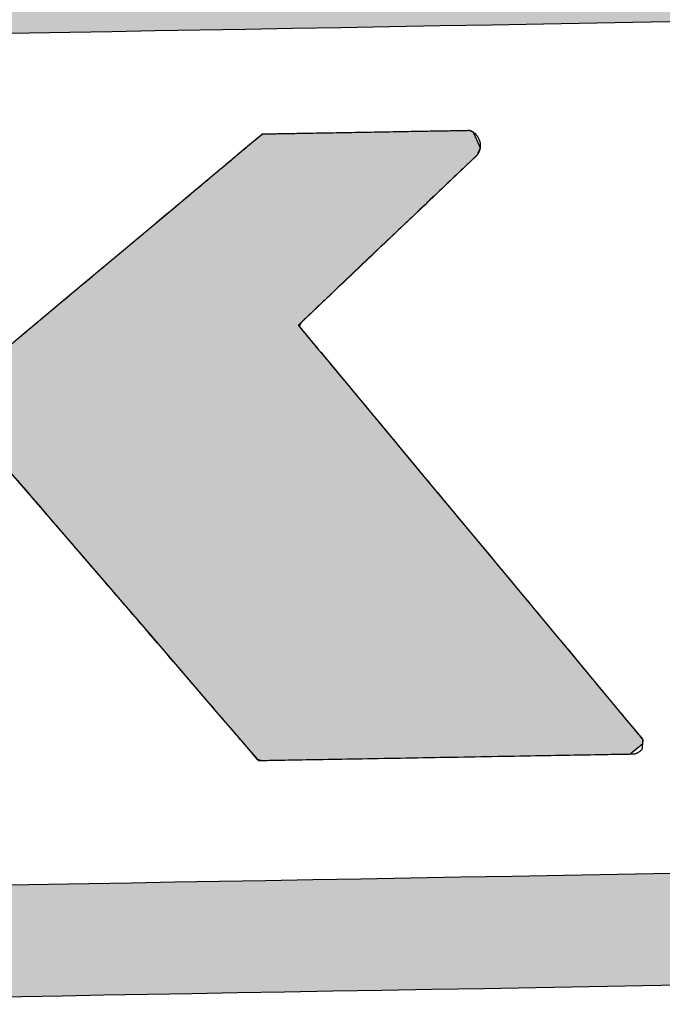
# Model space of a CAD drawing. Extents: x 562 to 7231, y 5817 to 12126.
# Tile 18 of 58: x 3209 to 3284, y 8149 to 8263. Entities that reach past the tile are written whole.
import ezdxf

# ---------------------------------------------------------------- set-up
doc = ezdxf.new("R2010")
doc.units = 0
doc.layers.get('0').update_dxf_attribs({"linetype": 'CONTINUOUS'})
doc.layers.add('LOGO', color=7, linetype='CONTINUOUS')

# ---------------------------------------------------------------- blocks, each defined once
blk = doc.blocks.new('*U28')
at = {"layer": 'LOGO', "color": 8, "linetype": 'CONTINUOUS', "extrusion": (0, 0, -1)}
for points in [[(-0.502, 29.53), (-74.438, 29.093), (-0.38, 29.093)], [(-0.488, 14.811), (-74.153, 14.36), (-0.664, 14.36)], [(-0.488, 14.811), (-74.329, 14.811), (-74.153, 14.36)], [(-0.664, 14.36), (-73.146, 13.4), (-1.671, 13.4)], [(-0.664, 14.36), (-74.153, 14.36), (-73.146, 13.4)], [(-1.671, 13.4), (-71.797, 12.948), (-3.02, 12.948)], [(-1.671, 13.4), (-73.146, 13.4), (-71.797, 12.948)], [(-3.02, 12.948), (-71.454, 12.931), (-3.364, 12.931)], [(-3.02, 12.948), (-71.797, 12.948), (-71.454, 12.931)]]:
    blk.add_solid(points, dxfattribs=at)
blk = doc.blocks.new('*U29')
at = {"layer": 'LOGO', "color": 8, "linetype": 'CONTINUOUS'}
for p, q in [((4.305, 27.24), (4.484, 27.325)), ((4.484, 27.325), (4.505, 27.335)), ((9.691, 27.335), (9.771, 27.325)), ((9.771, 27.325), (9.9, 27.24)), ((14.623, 27.076), (14.886, 27.289)), ((14.886, 27.289), (14.912, 27.307)), ((14.912, 27.307), (14.95, 27.333)), ((14.95, 27.333), (14.952, 27.334)), ((18.406, 27.334), (18.416, 27.333)), ((18.416, 27.333), (18.473, 27.307)), ((18.473, 27.307), (18.481, 27.289)), ((18.481, 27.289), (18.572, 27.076)), ((4.246, 27.001), (4.247, 27.095)), ((4.247, 27.095), (4.305, 27.24)), ((9.9, 27.24), (9.958, 27.095)), ((9.958, 27.095), (9.958, 27.001)), ((4.246, 26.874), (4.246, 27.001)), ((9.958, 27.001), (9.959, 26.874)), ((14.416, 26.909), (14.441, 26.929)), ((14.441, 26.929), (14.575, 27.038)), ((14.575, 27.038), (14.623, 27.076)), ((18.544, 26.929), (18.529, 26.909)), ((18.589, 27.038), (18.544, 26.929)), ((18.572, 27.076), (18.589, 27.038)), ((4.246, 26.48), (4.246, 26.874)), ((9.959, 26.874), (9.959, 26.48)), ((14.189, 26.725), (14.416, 26.909)), ((18.529, 26.909), (18.329, 26.725)), ((13.635, 26.278), (14.189, 26.725)), ((18.329, 26.725), (17.842, 26.278)), ((4.246, 26.15), (4.246, 26.48)), ((9.959, 26.48), (9.959, 26.15)), ((13.434, 26.115), (13.635, 26.278)), ((17.842, 26.278), (17.665, 26.115)), ((4.246, 25.557), (4.246, 26.15)), ((9.959, 26.15), (9.959, 25.557)), ((12.444, 25.315), (13.434, 26.115)), ((17.665, 26.115), (16.795, 25.315)), ((4.246, 24.344), (4.246, 25.557)), ((9.959, 25.557), (9.958, 24.344)), ((11.528, 24.574), (12.444, 25.315)), ((16.795, 25.315), (15.991, 24.574)), ((11.199, 24.308), (11.528, 24.574)), ((15.991, 24.574), (15.702, 24.308)), ((4.246, 24.278), (4.246, 24.344)), ((9.958, 24.344), (9.958, 24.278)), ((10.995, 24.144), (11.199, 24.308)), ((15.702, 24.308), (15.523, 24.144)), ((4.246, 23.735), (4.246, 24.278)), ((9.958, 24.278), (9.958, 23.735)), ((10.925, 24.087), (10.995, 24.144)), ((15.523, 24.144), (15.509, 24.087)), ((10.544, 23.779), (10.783, 23.972)), ((10.783, 23.972), (10.925, 24.087)), ((15.509, 24.087), (15.602, 23.972)), ((15.602, 23.972), (15.757, 23.779)), ((4.246, 23.685), (4.246, 23.735)), ((4.246, 23.648), (4.246, 23.685)), ((4.246, 23.559), (4.246, 23.648)), ((9.958, 23.735), (9.958, 23.685)), ((9.958, 23.685), (10.024, 23.648)), ((10.339, 23.648), (10.489, 23.738)), ((10.489, 23.738), (10.535, 23.773)), ((10.535, 23.773), (10.544, 23.779)), ((15.757, 23.779), (15.762, 23.773)), ((15.762, 23.773), (15.789, 23.738)), ((15.789, 23.738), (15.861, 23.648)), ((15.861, 23.648), (15.933, 23.559)), ((4.246, 23.162), (4.246, 23.559)), ((15.933, 23.559), (16.251, 23.162)), ((4.246, 22.334), (4.246, 23.162)), ((16.251, 23.162), (16.915, 22.334)), ((4.246, 22.19), (4.246, 22.334)), ((16.915, 22.334), (17.03, 22.19)), ((4.246, 22.187), (4.246, 22.19)), ((4.246, 22.107), (4.246, 22.187)), ((10.025, 22.187), (9.958, 22.107)), ((10.262, 22.168), (10.234, 22.187)), ((10.347, 22.066), (10.262, 22.168)), ((17.03, 22.19), (17.033, 22.187)), ((17.033, 22.187), (17.048, 22.168)), ((17.048, 22.168), (17.13, 22.066)), ((4.246, 22.044), (4.246, 22.107)), ((4.246, 21.745), (4.246, 22.044)), ((9.958, 22.107), (9.958, 22.044)), ((9.958, 22.044), (9.958, 21.745)), ((10.64, 21.712), (10.347, 22.066)), ((17.13, 22.066), (17.414, 21.712)), ((4.246, 21.493), (4.246, 21.745)), ((9.958, 21.745), (9.958, 21.493)), ((11.666, 20.476), (10.64, 21.712)), ((17.414, 21.712), (18.405, 20.476)), ((4.246, 20.626), (4.246, 21.493)), ((9.958, 21.493), (9.958, 20.626)), ((4.246, 18.82), (4.246, 20.626)), ((9.958, 20.626), (9.959, 18.82)), ((12.945, 18.933), (11.666, 20.476)), ((18.405, 20.476), (19.642, 18.933)), ((13.37, 18.422), (12.945, 18.933)), ((19.642, 18.933), (20.052, 18.422)), ((4.246, 17.864), (4.246, 18.82)), ((9.959, 18.82), (9.959, 17.864)), ((13.978, 17.688), (13.37, 18.422)), ((20.052, 18.422), (20.64, 17.688)), ((4.246, 17.83), (4.246, 17.864)), ((9.959, 17.864), (9.959, 17.83)), ((4.246, 17.393), (4.246, 17.83)), ((9.959, 17.83), (9.959, 17.393)), ((14.082, 17.563), (13.978, 17.688)), ((20.64, 17.688), (20.74, 17.563)), ((14.375, 17.21), (14.082, 17.563)), ((20.74, 17.563), (21.023, 17.21)), ((4.246, 17.22), (4.246, 17.393)), ((9.959, 17.393), (9.959, 17.22)), ((4.248, 17.122), (4.246, 17.22)), ((9.959, 17.22), (9.959, 17.122)), ((14.473, 17.092), (14.375, 17.21)), ((21.023, 17.21), (21.118, 17.092)), ((4.251, 17.027), (4.248, 17.122)), ((4.258, 17.02), (4.251, 17.027)), ((4.398, 16.887), (4.258, 17.02)), ((9.952, 17.02), (9.874, 16.887)), ((9.953, 17.027), (9.952, 17.02)), ((9.959, 17.122), (9.953, 17.027)), ((14.497, 17.062), (14.473, 17.092)), ((14.502, 17.057), (14.497, 17.062)), ((14.562, 16.984), (14.502, 17.057)), ((21.118, 17.092), (21.142, 17.062)), ((21.141, 17.057), (21.134, 16.984)), ((21.142, 17.062), (21.141, 17.057)), ((4.465, 16.823), (4.398, 16.887)), ((9.874, 16.887), (9.735, 16.823)), ((14.679, 16.843), (14.562, 16.984)), ((21.134, 16.984), (20.953, 16.843)), ((4.523, 16.822), (4.465, 16.823)), ((4.655, 16.82), (4.523, 16.822)), ((9.733, 16.822), (9.502, 16.82)), ((9.735, 16.823), (9.733, 16.822)), ((14.761, 16.819), (14.679, 16.843)), ((20.953, 16.843), (20.922, 16.819))]:
    blk.add_line(p, q, dxfattribs=at)
at = {"layer": 'LOGO', "color": 8, "linetype": 'CONTINUOUS', "extrusion": (0, 0, -1)}
for points in [[(-4.484, 27.325), (-9.9, 27.24), (-4.305, 27.24)], [(-4.505, 27.335), (-9.771, 27.325), (-4.484, 27.325)], [(-4.484, 27.325), (-9.771, 27.325), (-9.9, 27.24)], [(-4.505, 27.335), (-9.691, 27.335), (-9.771, 27.325)], [(-14.886, 27.289), (-18.572, 27.076), (-14.623, 27.076)], [(-14.912, 27.307), (-18.481, 27.289), (-14.886, 27.289)], [(-14.886, 27.289), (-18.481, 27.289), (-18.572, 27.076)], [(-14.95, 27.333), (-18.473, 27.307), (-14.912, 27.307)], [(-14.912, 27.307), (-18.473, 27.307), (-18.481, 27.289)], [(-14.952, 27.334), (-18.416, 27.333), (-14.95, 27.333)], [(-14.95, 27.333), (-18.416, 27.333), (-18.473, 27.307)], [(-14.952, 27.334), (-18.406, 27.334), (-18.416, 27.333)], [(-4.247, 27.095), (-9.958, 27.001), (-4.246, 27.001)], [(-4.305, 27.24), (-9.958, 27.095), (-4.247, 27.095)], [(-4.247, 27.095), (-9.958, 27.095), (-9.958, 27.001)], [(-4.305, 27.24), (-9.9, 27.24), (-9.958, 27.095)], [(-4.246, 27.001), (-9.959, 26.874), (-4.246, 26.874)], [(-4.246, 27.001), (-9.958, 27.001), (-9.959, 26.874)], [(-14.441, 26.929), (-18.529, 26.909), (-14.416, 26.909)], [(-14.575, 27.038), (-18.544, 26.929), (-14.441, 26.929)], [(-14.441, 26.929), (-18.544, 26.929), (-18.529, 26.909)], [(-14.623, 27.076), (-18.589, 27.038), (-14.575, 27.038)], [(-14.575, 27.038), (-18.589, 27.038), (-18.544, 26.929)], [(-14.623, 27.076), (-18.572, 27.076), (-18.589, 27.038)], [(-4.246, 26.874), (-9.959, 26.48), (-4.246, 26.48)], [(-4.246, 26.874), (-9.959, 26.874), (-9.959, 26.48)], [(-14.416, 26.909), (-18.329, 26.725), (-14.189, 26.725)], [(-14.416, 26.909), (-18.529, 26.909), (-18.329, 26.725)], [(-14.189, 26.725), (-17.842, 26.278), (-13.635, 26.278)], [(-14.189, 26.725), (-18.329, 26.725), (-17.842, 26.278)], [(-4.246, 26.48), (-9.959, 26.15), (-4.246, 26.15)], [(-4.246, 26.48), (-9.959, 26.48), (-9.959, 26.15)], [(-13.635, 26.278), (-17.665, 26.115), (-13.434, 26.115)], [(-13.635, 26.278), (-17.842, 26.278), (-17.665, 26.115)], [(-4.246, 26.15), (-9.959, 25.557), (-4.246, 25.557)], [(-4.246, 26.15), (-9.959, 26.15), (-9.959, 25.557)], [(-13.434, 26.115), (-16.795, 25.315), (-12.444, 25.315)], [(-13.434, 26.115), (-17.665, 26.115), (-16.795, 25.315)], [(-4.246, 25.557), (-9.958, 24.344), (-4.246, 24.344)], [(-4.246, 25.557), (-9.959, 25.557), (-9.958, 24.344)], [(-12.444, 25.315), (-15.991, 24.574), (-11.528, 24.574)], [(-12.444, 25.315), (-16.795, 25.315), (-15.991, 24.574)], [(-11.528, 24.574), (-15.702, 24.308), (-11.199, 24.308)], [(-11.528, 24.574), (-15.991, 24.574), (-15.702, 24.308)], [(-4.246, 24.344), (-9.958, 24.278), (-4.246, 24.278)], [(-4.246, 24.344), (-9.958, 24.344), (-9.958, 24.278)], [(-11.199, 24.308), (-15.523, 24.144), (-10.995, 24.144)], [(-11.199, 24.308), (-15.702, 24.308), (-15.523, 24.144)], [(-4.246, 24.278), (-9.958, 23.735), (-4.246, 23.735)], [(-4.246, 24.278), (-9.958, 24.278), (-9.958, 23.735)], [(-10.995, 24.144), (-15.509, 24.087), (-10.925, 24.087)], [(-10.995, 24.144), (-15.523, 24.144), (-15.509, 24.087)], [(-10.783, 23.972), (-15.757, 23.779), (-10.544, 23.779)], [(-10.925, 24.087), (-15.602, 23.972), (-10.783, 23.972)], [(-10.783, 23.972), (-15.602, 23.972), (-15.757, 23.779)], [(-10.925, 24.087), (-15.509, 24.087), (-15.602, 23.972)], [(-4.246, 23.735), (-9.958, 23.685), (-4.246, 23.685)], [(-4.246, 23.735), (-9.958, 23.735), (-9.958, 23.685)], [(-4.246, 23.685), (-10.024, 23.648), (-4.246, 23.648)], [(-4.246, 23.685), (-9.958, 23.685), (-10.024, 23.648)], [(-4.246, 23.648), (-10.185, 23.559), (-4.246, 23.559)], [(-4.246, 23.648), (-10.024, 23.648), (-10.185, 23.559)], [(-10.339, 23.648), (-15.933, 23.559), (-10.185, 23.559)], [(-10.489, 23.738), (-15.861, 23.648), (-10.339, 23.648)], [(-10.339, 23.648), (-15.861, 23.648), (-15.933, 23.559)], [(-10.535, 23.773), (-15.789, 23.738), (-10.489, 23.738)], [(-10.489, 23.738), (-15.789, 23.738), (-15.861, 23.648)], [(-10.544, 23.779), (-15.762, 23.773), (-10.535, 23.773)], [(-10.535, 23.773), (-15.762, 23.773), (-15.789, 23.738)], [(-10.544, 23.779), (-15.757, 23.779), (-15.762, 23.773)], [(-4.246, 23.559), (-16.251, 23.162), (-4.246, 23.162)], [(-4.246, 23.559), (-15.933, 23.559), (-16.251, 23.162)], [(-4.246, 23.162), (-16.915, 22.334), (-4.246, 22.334)], [(-4.246, 23.162), (-16.251, 23.162), (-16.915, 22.334)], [(-4.246, 22.334), (-17.03, 22.19), (-4.246, 22.19)], [(-4.246, 22.334), (-16.915, 22.334), (-17.03, 22.19)], [(-4.246, 22.19), (-10.025, 22.187), (-4.246, 22.187)], [(-4.246, 22.19), (-10.228, 22.19), (-10.025, 22.187)], [(-4.246, 22.187), (-9.958, 22.107), (-4.246, 22.107)], [(-4.246, 22.187), (-10.025, 22.187), (-9.958, 22.107)], [(-10.228, 22.19), (-17.033, 22.187), (-10.234, 22.187)], [(-10.228, 22.19), (-17.03, 22.19), (-17.033, 22.187)], [(-10.234, 22.187), (-17.048, 22.168), (-10.262, 22.168)], [(-10.234, 22.187), (-17.033, 22.187), (-17.048, 22.168)], [(-10.262, 22.168), (-17.13, 22.066), (-10.347, 22.066)], [(-10.262, 22.168), (-17.048, 22.168), (-17.13, 22.066)], [(-4.246, 22.107), (-9.958, 22.044), (-4.246, 22.044)], [(-4.246, 22.107), (-9.958, 22.107), (-9.958, 22.044)], [(-4.246, 22.044), (-9.958, 21.745), (-4.246, 21.745)], [(-4.246, 22.044), (-9.958, 22.044), (-9.958, 21.745)], [(-10.347, 22.066), (-17.414, 21.712), (-10.64, 21.712)], [(-10.347, 22.066), (-17.13, 22.066), (-17.414, 21.712)], [(-4.246, 21.745), (-9.958, 21.493), (-4.246, 21.493)], [(-4.246, 21.745), (-9.958, 21.745), (-9.958, 21.493)], [(-10.64, 21.712), (-18.405, 20.476), (-11.666, 20.476)], [(-10.64, 21.712), (-17.414, 21.712), (-18.405, 20.476)], [(-4.246, 21.493), (-9.958, 20.626), (-4.246, 20.626)], [(-4.246, 21.493), (-9.958, 21.493), (-9.958, 20.626)], [(-4.246, 20.626), (-9.959, 18.82), (-4.246, 18.82)], [(-4.246, 20.626), (-9.958, 20.626), (-9.959, 18.82)], [(-11.666, 20.476), (-19.642, 18.933), (-12.945, 18.933)], [(-11.666, 20.476), (-18.405, 20.476), (-19.642, 18.933)], [(-12.945, 18.933), (-20.052, 18.422), (-13.37, 18.422)], [(-12.945, 18.933), (-19.642, 18.933), (-20.052, 18.422)], [(-4.246, 18.82), (-9.959, 17.864), (-4.246, 17.864)], [(-4.246, 18.82), (-9.959, 18.82), (-9.959, 17.864)], [(-13.37, 18.422), (-20.64, 17.688), (-13.978, 17.688)], [(-13.37, 18.422), (-20.052, 18.422), (-20.64, 17.688)], [(-4.246, 17.864), (-9.959, 17.83), (-4.246, 17.83)], [(-4.246, 17.864), (-9.959, 17.864), (-9.959, 17.83)], [(-4.246, 17.83), (-9.959, 17.393), (-4.246, 17.393)], [(-4.246, 17.83), (-9.959, 17.83), (-9.959, 17.393)], [(-13.978, 17.688), (-20.74, 17.563), (-14.082, 17.563)], [(-13.978, 17.688), (-20.64, 17.688), (-20.74, 17.563)], [(-14.082, 17.563), (-21.023, 17.21), (-14.375, 17.21)], [(-14.082, 17.563), (-20.74, 17.563), (-21.023, 17.21)], [(-4.246, 17.393), (-9.959, 17.22), (-4.246, 17.22)], [(-4.246, 17.393), (-9.959, 17.393), (-9.959, 17.22)], [(-4.246, 17.22), (-9.959, 17.122), (-4.248, 17.122)], [(-4.246, 17.22), (-9.959, 17.22), (-9.959, 17.122)], [(-14.375, 17.21), (-21.118, 17.092), (-14.473, 17.092)], [(-14.375, 17.21), (-21.023, 17.21), (-21.118, 17.092)], [(-4.248, 17.122), (-9.953, 17.027), (-4.251, 17.027)], [(-4.248, 17.122), (-9.959, 17.122), (-9.953, 17.027)], [(-4.251, 17.027), (-9.952, 17.02), (-4.258, 17.02)], [(-4.251, 17.027), (-9.953, 17.027), (-9.952, 17.02)], [(-4.258, 17.02), (-9.874, 16.887), (-4.398, 16.887)], [(-4.258, 17.02), (-9.952, 17.02), (-9.874, 16.887)], [(-14.473, 17.092), (-21.142, 17.062), (-14.497, 17.062)], [(-14.473, 17.092), (-21.118, 17.092), (-21.142, 17.062)], [(-14.497, 17.062), (-21.141, 17.057), (-14.502, 17.057)], [(-14.497, 17.062), (-21.142, 17.062), (-21.141, 17.057)], [(-14.502, 17.057), (-21.134, 16.984), (-14.562, 16.984)], [(-14.502, 17.057), (-21.141, 17.057), (-21.134, 16.984)], [(-4.398, 16.887), (-9.735, 16.823), (-4.465, 16.823)], [(-4.398, 16.887), (-9.874, 16.887), (-9.735, 16.823)], [(-14.562, 16.984), (-20.953, 16.843), (-14.679, 16.843)], [(-14.562, 16.984), (-21.134, 16.984), (-20.953, 16.843)], [(-4.465, 16.823), (-9.733, 16.822), (-4.523, 16.822)], [(-4.465, 16.823), (-9.735, 16.823), (-9.733, 16.822)], [(-4.523, 16.822), (-9.502, 16.82), (-4.655, 16.82)], [(-4.523, 16.822), (-9.733, 16.822), (-9.502, 16.82)], [(-14.679, 16.843), (-20.922, 16.819), (-14.761, 16.819)], [(-14.679, 16.843), (-20.953, 16.843), (-20.922, 16.819)]]:
    blk.add_solid(points, dxfattribs=at)
blk = doc.blocks.new('KLAUS')
at = {"layer": 'LOGO'}
for points in [[(21.999, 12.931, 0), (21.078, 12.931, 0), (20.171, 12.931, 0), (19.278, 12.931, 0), (18.401, 12.931, 0), (17.54, 12.931, 0), (16.696, 12.931, 0), (15.87, 12.931, 0), (15.062, 12.931, 0), (14.274, 12.931, 0), (13.506, 12.931, 0), (12.76, 12.931, 0), (12.035, 12.931, 0), (11.334, 12.931, 0), (10.656, 12.931, 0), (10.002, 12.931, 0)], [(10.48, 14.811, 0), (11.139, 14.811, 0), (11.822, 14.811, 0), (12.528, 14.811, 0), (13.256, 14.811, 0), (14.006, 14.811, 0), (14.777, 14.811, 0), (15.567, 14.811, 0), (16.376, 14.811, 0), (17.204, 14.811, 0), (18.049, 14.811, 0), (18.91, 14.811, 0), (19.788, 14.811, 0), (20.68, 14.811, 0), (21.586, 14.811, 0)], [(22.402, 29.093, 0), (21.484, 29.093, 0), (20.58, 29.093, 0), (19.689, 29.093, 0), (18.814, 29.093, 0), (17.954, 29.093, 0), (17.111, 29.093, 0), (16.286, 29.093, 0), (15.478, 29.093, 0), (14.69, 29.093, 0), (13.922, 29.093, 0), (13.174, 29.093, 0), (12.448, 29.093, 0), (11.745, 29.093, 0), (11.064, 29.093, 0), (10.408, 29.093, 0)], [(10.81, 23.994, 0), (10.848, 24.025, 0), (10.887, 24.057, 0), (10.928, 24.09, 0), (10.972, 24.125, 0), (11.017, 24.161, 0), (11.063, 24.199, 0), (11.111, 24.238, 0), (11.161, 24.278, 0), (11.211, 24.319, 0), (11.264, 24.361, 0), (11.318, 24.405, 0), (11.373, 24.449, 0), (11.429, 24.494, 0), (11.486, 24.541, 0), (11.544, 24.588, 0), (11.604, 24.636, 0), (11.665, 24.685, 0), (11.726, 24.735, 0), (11.788, 24.785, 0), (11.851, 24.836, 0), (11.915, 24.888, 0), (11.98, 24.94, 0), (12.045, 24.993, 0), (12.111, 25.046, 0), (12.177, 25.099, 0), (12.244, 25.153, 0), (12.311, 25.208, 0), (12.379, 25.262, 0), (12.447, 25.317, 0), (12.515, 25.372, 0), (12.583, 25.427, 0), (12.651, 25.482, 0), (12.72, 25.538, 0), (12.788, 25.593, 0), (12.856, 25.648, 0), (12.925, 25.703, 0), (12.993, 25.759, 0), (13.061, 25.813, 0), (13.128, 25.868, 0), (13.195, 25.922, 0), (13.262, 25.976, 0), (13.329, 26.03, 0), (13.395, 26.083, 0), (13.46, 26.136, 0), (13.524, 26.188, 0), (13.588, 26.24, 0), (13.652, 26.291, 0), (13.714, 26.341, 0), (13.776, 26.391, 0), (13.836, 26.44, 0), (13.896, 26.488, 0), (13.954, 26.536, 0), (14.012, 26.582, 0), (14.068, 26.628, 0), (14.123, 26.672, 0), (14.177, 26.716, 0), (14.23, 26.758, 0), (14.281, 26.8, 0), (14.331, 26.84, 0), (14.379, 26.879, 0), (14.425, 26.916, 0), (14.47, 26.953, 0), (14.514, 26.988, 0), (14.555, 27.021, 0), (14.595, 27.054, 0), (14.633, 27.084, 0), (14.669, 27.113, 0), (14.703, 27.141, 0), (14.735, 27.167, 0), (14.765, 27.191, 0), (14.793, 27.214, 0), (14.819, 27.235, 0), (14.842, 27.253, 0), (14.863, 27.27, 0), (14.882, 27.285, 0), (14.898, 27.299, 0), (14.912, 27.31, 0), (14.924, 27.319, 0), (14.932, 27.326, 0), (14.938, 27.331, 0), (14.941, 27.334, 0), (14.942, 27.334, 0), (14.944, 27.334, 0), (14.948, 27.334, 0), (14.954, 27.334, 0), (14.962, 27.334, 0), (14.972, 27.334, 0), (14.984, 27.334, 0), (14.998, 27.334, 0), (15.014, 27.334, 0), (15.031, 27.334, 0), (15.051, 27.334, 0), (15.072, 27.334, 0), (15.095, 27.334, 0), (15.119, 27.334, 0), (15.145, 27.334, 0), (15.173, 27.334, 0), (15.202, 27.334, 0), (15.233, 27.334, 0), (15.265, 27.334, 0), (15.298, 27.334, 0), (15.333, 27.334, 0), (15.369, 27.334, 0), (15.406, 27.334, 0), (15.444, 27.334, 0), (15.484, 27.334, 0), (15.524, 27.334, 0), (15.566, 27.334, 0), (15.609, 27.334, 0), (15.652, 27.334, 0), (15.697, 27.334, 0), (15.742, 27.334, 0), (15.789, 27.334, 0), (15.836, 27.334, 0), (15.884, 27.334, 0), (15.932, 27.334, 0), (15.981, 27.334, 0), (16.031, 27.334, 0), (16.081, 27.334, 0), (16.132, 27.334, 0), (16.183, 27.334, 0), (16.235, 27.334, 0), (16.287, 27.334, 0), (16.34, 27.334, 0), (16.392, 27.334, 0), (16.445, 27.334, 0), (16.498, 27.334, 0), (16.552, 27.334, 0), (16.605, 27.334, 0), (16.658, 27.334, 0), (16.712, 27.334, 0), (16.765, 27.334, 0), (16.818, 27.334, 0), (16.872, 27.334, 0), (16.925, 27.334, 0), (16.977, 27.334, 0), (17.03, 27.334, 0), (17.082, 27.334, 0), (17.134, 27.334, 0), (17.186, 27.334, 0), (17.237, 27.334, 0), (17.288, 27.334, 0), (17.337, 27.334, 0), (17.387, 27.334, 0), (17.436, 27.334, 0), (17.484, 27.334, 0), (17.532, 27.334, 0), (17.578, 27.334, 0), (17.624, 27.334, 0), (17.669, 27.334, 0), (17.714, 27.334, 0), (17.757, 27.334, 0), (17.799, 27.334, 0), (17.84, 27.334, 0), (17.881, 27.334, 0), (17.92, 27.334, 0), (17.958, 27.334, 0), (17.994, 27.334, 0), (18.03, 27.334, 0), (18.064, 27.334, 0), (18.097, 27.334, 0), (18.128, 27.334, 0), (18.158, 27.334, 0), (18.187, 27.334, 0), (18.214, 27.334, 0), (18.239, 27.334, 0), (18.263, 27.334, 0), (18.285, 27.334, 0), (18.306, 27.334, 0), (18.324, 27.334, 0), (18.341, 27.334, 0), (18.356, 27.334, 0), (18.369, 27.334, 0), (18.381, 27.334, 0), (18.39, 27.334, 0), (18.397, 27.334, 0), (18.402, 27.334, 0), (18.405, 27.334, 0), (18.407, 27.334, 0), (18.407, 27.334, 0), (18.407, 27.334, 0), (18.407, 27.334, 0), (18.407, 27.334, 0), (18.407, 27.334, 0), (18.407, 27.334, 0), (18.408, 27.334, 0), (18.408, 27.334, 0), (18.409, 27.334, 0), (18.409, 27.334, 0), (18.41, 27.334, 0), (18.41, 27.334, 0), (18.411, 27.334, 0), (18.411, 27.334, 0), (18.412, 27.334, 0), (18.413, 27.333, 0), (18.413, 27.333, 0), (18.414, 27.333, 0), (18.415, 27.333, 0), (18.416, 27.333, 0), (18.417, 27.333, 0), (18.418, 27.332, 0), (18.419, 27.332, 0), (18.42, 27.332, 0), (18.421, 27.332, 0), (18.422, 27.331, 0), (18.423, 27.331, 0), (18.424, 27.331, 0), (18.426, 27.331, 0), (18.427, 27.33, 0), (18.428, 27.33, 0), (18.43, 27.329, 0), (18.431, 27.329, 0), (18.432, 27.328, 0), (18.434, 27.328, 0), (18.435, 27.327, 0), (18.437, 27.327, 0), (18.438, 27.326, 0), (18.44, 27.326, 0), (18.441, 27.325, 0), (18.443, 27.324, 0), (18.445, 27.323, 0), (18.446, 27.323, 0), (18.448, 27.322, 0), (18.45, 27.321, 0), (18.451, 27.32, 0), (18.453, 27.319, 0), (18.455, 27.318, 0), (18.457, 27.317, 0), (18.459, 27.316, 0), (18.46, 27.315, 0), (18.462, 27.314, 0), (18.464, 27.313, 0), (18.466, 27.311, 0), (18.468, 27.31, 0), (18.47, 27.309, 0), (18.472, 27.308, 0), (18.474, 27.306, 0), (18.476, 27.305, 0), (18.478, 27.303, 0), (18.48, 27.302, 0), (18.482, 27.3, 0), (18.484, 27.298, 0), (18.486, 27.297, 0), (18.488, 27.295, 0), (18.49, 27.293, 0), (18.492, 27.291, 0), (18.494, 27.289, 0), (18.497, 27.287, 0), (18.499, 27.285, 0), (18.501, 27.283, 0), (18.503, 27.281, 0), (18.505, 27.279, 0), (18.508, 27.276, 0), (18.51, 27.274, 0), (18.512, 27.271, 0), (18.514, 27.269, 0), (18.516, 27.266, 0), (18.518, 27.264, 0), (18.521, 27.261, 0), (18.523, 27.258, 0), (18.525, 27.256, 0), (18.527, 27.253, 0), (18.53, 27.25, 0), (18.532, 27.247, 0), (18.534, 27.243, 0), (18.536, 27.24, 0), (18.538, 27.237, 0), (18.541, 27.234, 0), (18.543, 27.23, 0), (18.545, 27.227, 0), (18.547, 27.223, 0), (18.55, 27.22, 0), (18.552, 27.216, 0), (18.554, 27.212, 0), (18.556, 27.208, 0), (18.559, 27.204, 0), (18.561, 27.199, 0), (18.564, 27.194, 0), (18.566, 27.189, 0), (18.569, 27.184, 0), (18.571, 27.179, 0), (18.573, 27.174, 0), (18.575, 27.169, 0), (18.577, 27.164, 0), (18.579, 27.159, 0), (18.58, 27.154, 0), (18.582, 27.15, 0), (18.583, 27.145, 0), (18.584, 27.14, 0), (18.586, 27.135, 0), (18.587, 27.131, 0), (18.588, 27.126, 0), (18.589, 27.121, 0), (18.589, 27.117, 0), (18.59, 27.112, 0), (18.591, 27.108, 0), (18.591, 27.103, 0), (18.592, 27.099, 0), (18.592, 27.094, 0), (18.592, 27.09, 0), (18.592, 27.085, 0), (18.592, 27.081, 0), (18.592, 27.077, 0), (18.592, 27.073, 0), (18.592, 27.068, 0), (18.592, 27.064, 0), (18.592, 27.06, 0), (18.591, 27.056, 0), (18.591, 27.052, 0), (18.59, 27.048, 0), (18.59, 27.044, 0), (18.589, 27.04, 0), (18.589, 27.036, 0), (18.588, 27.032, 0), (18.587, 27.029, 0), (18.586, 27.025, 0), (18.585, 27.021, 0), (18.585, 27.017, 0), (18.584, 27.014, 0), (18.583, 27.01, 0), (18.582, 27.007, 0), (18.581, 27.003, 0), (18.579, 27, 0), (18.578, 26.997, 0), (18.577, 26.993, 0), (18.576, 26.99, 0), (18.575, 26.987, 0), (18.573, 26.984, 0), (18.572, 26.981, 0), (18.571, 26.978, 0), (18.57, 26.975, 0), (18.568, 26.972, 0), (18.567, 26.969, 0), (18.566, 26.966, 0), (18.564, 26.963, 0), (18.563, 26.961, 0), (18.562, 26.958, 0), (18.56, 26.956, 0), (18.559, 26.953, 0), (18.558, 26.951, 0), (18.556, 26.948, 0), (18.555, 26.946, 0), (18.553, 26.944, 0), (18.552, 26.942, 0), (18.551, 26.939, 0), (18.549, 26.937, 0), (18.548, 26.935, 0), (18.547, 26.933, 0), (18.546, 26.932, 0), (18.544, 26.93, 0), (18.543, 26.928, 0), (18.542, 26.926, 0), (18.541, 26.925, 0), (18.54, 26.923, 0), (18.539, 26.922, 0), (18.538, 26.921, 0), (18.537, 26.919, 0), (18.536, 26.918, 0), (18.535, 26.917, 0), (18.534, 26.916, 0), (18.533, 26.915, 0), (18.532, 26.914, 0), (18.532, 26.913, 0), (18.531, 26.912, 0), (18.531, 26.911, 0), (18.53, 26.911, 0), (18.53, 26.91, 0), (18.529, 26.91, 0), (18.529, 26.909, 0), (18.529, 26.909, 0), (18.528, 26.909, 0), (18.528, 26.909, 0), (18.528, 26.909, 0), (18.528, 26.908, 0), (18.526, 26.906, 0), (18.522, 26.903, 0), (18.516, 26.897, 0), (18.508, 26.89, 0), (18.499, 26.882, 0), (18.488, 26.872, 0), (18.475, 26.86, 0), (18.461, 26.847, 0), (18.445, 26.832, 0), (18.428, 26.816, 0), (18.409, 26.799, 0), (18.388, 26.78, 0), (18.366, 26.76, 0), (18.343, 26.738, 0), (18.319, 26.716, 0), (18.293, 26.692, 0), (18.265, 26.667, 0), (18.237, 26.641, 0), (18.207, 26.614, 0), (18.177, 26.585, 0), (18.145, 26.556, 0), (18.112, 26.526, 0), (18.078, 26.494, 0), (18.043, 26.462, 0), (18.007, 26.429, 0), (17.97, 26.395, 0), (17.933, 26.361, 0), (17.894, 26.325, 0), (17.855, 26.289, 0), (17.815, 26.252, 0), (17.774, 26.215, 0), (17.732, 26.177, 0), (17.69, 26.138, 0), (17.648, 26.099, 0), (17.604, 26.059, 0), (17.561, 26.018, 0), (17.516, 25.978, 0), (17.472, 25.937, 0), (17.427, 25.895, 0), (17.381, 25.853, 0), (17.335, 25.811, 0), (17.289, 25.769, 0), (17.243, 25.726, 0), (17.197, 25.684, 0), (17.15, 25.641, 0), (17.103, 25.598, 0), (17.056, 25.555, 0), (17.009, 25.512, 0), (16.963, 25.468, 0), (16.916, 25.425, 0), (16.869, 25.382, 0), (16.822, 25.339, 0), (16.776, 25.297, 0), (16.73, 25.254, 0), (16.684, 25.212, 0), (16.638, 25.17, 0), (16.592, 25.128, 0), (16.547, 25.086, 0), (16.503, 25.045, 0), (16.458, 25.005, 0), (16.415, 24.964, 0), (16.371, 24.924, 0), (16.328, 24.885, 0), (16.286, 24.846, 0), (16.245, 24.808, 0), (16.204, 24.771, 0), (16.164, 24.734, 0), (16.125, 24.698, 0), (16.086, 24.662, 0), (16.048, 24.627, 0), (16.012, 24.593, 0), (15.976, 24.56, 0), (15.941, 24.528, 0), (15.906, 24.497, 0), (15.873, 24.467, 0), (15.842, 24.437, 0), (15.811, 24.409, 0), (15.781, 24.382, 0), (15.753, 24.355, 0), (15.726, 24.33, 0), (15.7, 24.306, 0), (15.675, 24.284, 0), (15.652, 24.262, 0), (15.63, 24.242, 0), (15.609, 24.223, 0), (15.59, 24.206, 0), (15.573, 24.19, 0), (15.557, 24.175, 0), (15.542, 24.162, 0), (15.53, 24.15, 0), (15.518, 24.14, 0), (15.509, 24.131, 0), (15.502, 24.124, 0), (15.496, 24.119, 0), (15.492, 24.115, 0), (15.489, 24.113, 0), (15.489, 24.113, 0), (15.492, 24.109, 0), (15.499, 24.101, 0), (15.509, 24.088, 0), (15.522, 24.072, 0), (15.539, 24.051, 0), (15.558, 24.026, 0), (15.581, 23.998, 0), (15.607, 23.965, 0), (15.636, 23.929, 0), (15.668, 23.89, 0), (15.702, 23.847, 0), (15.74, 23.8, 0), (15.78, 23.75, 0), (15.822, 23.697, 0), (15.868, 23.641, 0), (15.915, 23.581, 0), (15.965, 23.519, 0), (16.017, 23.454, 0), (16.072, 23.386, 0), (16.129, 23.315, 0), (16.187, 23.242, 0), (16.248, 23.166, 0), (16.311, 23.088, 0), (16.375, 23.007, 0), (16.442, 22.924, 0), (16.51, 22.839, 0), (16.58, 22.752, 0), (16.651, 22.663, 0), (16.724, 22.573, 0), (16.798, 22.48, 0), (16.873, 22.386, 0), (16.95, 22.29, 0), (17.028, 22.193, 0), (17.108, 22.094, 0), (17.188, 21.994, 0), (17.269, 21.893, 0), (17.351, 21.79, 0), (17.434, 21.687, 0), (17.518, 21.582, 0), (17.602, 21.477, 0), (17.687, 21.371, 0), (17.772, 21.265, 0), (17.858, 21.157, 0), (17.945, 21.05, 0), (18.031, 20.942, 0), (18.118, 20.833, 0), (18.205, 20.725, 0), (18.293, 20.616, 0), (18.38, 20.507, 0), (18.467, 20.398, 0), (18.554, 20.29, 0), (18.641, 20.182, 0), (18.727, 20.074, 0), (18.813, 19.966, 0), (18.899, 19.859, 0), (18.985, 19.753, 0), (19.069, 19.647, 0), (19.153, 19.543, 0), (19.236, 19.439, 0), (19.319, 19.336, 0), (19.401, 19.234, 0), (19.481, 19.133, 0), (19.561, 19.034, 0), (19.64, 18.936, 0), (19.717, 18.839, 0), (19.794, 18.744, 0), (19.868, 18.65, 0), (19.942, 18.559, 0), (20.014, 18.469, 0), (20.084, 18.381, 0), (20.154, 18.295, 0), (20.221, 18.211, 0), (20.286, 18.129, 0), (20.35, 18.05, 0), (20.412, 17.973, 0), (20.472, 17.898, 0), (20.529, 17.826, 0), (20.585, 17.757, 0), (20.639, 17.69, 0), (20.69, 17.626, 0), (20.738, 17.565, 0), (20.785, 17.507, 0), (20.829, 17.452, 0), (20.87, 17.401, 0), (20.909, 17.352, 0), (20.945, 17.308, 0), (20.978, 17.266, 0), (21.009, 17.228, 0), (21.036, 17.194, 0), (21.061, 17.163, 0), (21.082, 17.137, 0), (21.1, 17.114, 0), (21.115, 17.095, 0), (21.127, 17.081, 0), (21.135, 17.07, 0), (21.14, 17.064, 0), (21.142, 17.062, 0), (21.142, 17.062, 0), (21.142, 17.062, 0), (21.142, 17.062, 0), (21.142, 17.062, 0), (21.141, 17.061, 0), (21.141, 17.061, 0), (21.141, 17.06, 0), (21.141, 17.059, 0), (21.141, 17.059, 0), (21.141, 17.058, 0), (21.141, 17.057, 0), (21.141, 17.056, 0), (21.141, 17.055, 0), (21.141, 17.053, 0), (21.14, 17.052, 0), (21.14, 17.051, 0), (21.14, 17.05, 0), (21.14, 17.048, 0), (21.14, 17.047, 0), (21.14, 17.045, 0), (21.14, 17.044, 0), (21.139, 17.042, 0), (21.139, 17.04, 0), (21.139, 17.038, 0), (21.139, 17.037, 0), (21.139, 17.035, 0), (21.139, 17.033, 0), (21.138, 17.031, 0), (21.138, 17.029, 0), (21.138, 17.027, 0), (21.138, 17.025, 0), (21.137, 17.023, 0), (21.137, 17.02, 0), (21.137, 17.018, 0), (21.137, 17.016, 0), (21.137, 17.014, 0), (21.136, 17.012, 0), (21.136, 17.009, 0), (21.136, 17.007, 0), (21.136, 17.005, 0), (21.135, 17.002, 0), (21.135, 17, 0), (21.135, 16.998, 0), (21.135, 16.995, 0), (21.134, 16.993, 0), (21.134, 16.991, 0), (21.134, 16.988, 0), (21.134, 16.986, 0), (21.134, 16.983, 0), (21.133, 16.981, 0), (21.133, 16.979, 0), (21.133, 16.976, 0), (21.133, 16.974, 0), (21.132, 16.971, 0), (21.132, 16.969, 0), (21.132, 16.967, 0), (21.132, 16.964, 0), (21.131, 16.962, 0), (21.131, 16.96, 0), (21.131, 16.957, 0), (21.131, 16.955, 0), (21.13, 16.953, 0), (21.13, 16.951, 0), (21.13, 16.948, 0), (21.13, 16.946, 0), (21.13, 16.944, 0), (21.129, 16.942, 0), (21.129, 16.94, 0), (21.129, 16.938, 0), (21.129, 16.936, 0), (21.128, 16.934, 0), (21.128, 16.932, 0), (21.128, 16.931, 0), (21.128, 16.929, 0), (21.128, 16.927, 0), (21.128, 16.925, 0), (21.127, 16.924, 0), (21.127, 16.922, 0), (21.127, 16.921, 0), (21.127, 16.919, 0), (21.127, 16.918, 0), (21.127, 16.917, 0), (21.127, 16.915, 0), (21.127, 16.914, 0), (21.126, 16.913, 0), (21.126, 16.912, 0), (21.126, 16.911, 0), (21.126, 16.91, 0), (21.126, 16.91, 0), (21.126, 16.909, 0), (21.126, 16.908, 0), (21.126, 16.908, 0), (21.126, 16.907, 0), (21.126, 16.907, 0), (21.126, 16.907, 0), (21.126, 16.907, 0), (21.126, 16.907, 0), (21.125, 16.905, 0), (21.123, 16.903, 0), (21.122, 16.901, 0), (21.12, 16.899, 0), (21.119, 16.897, 0), (21.118, 16.895, 0), (21.116, 16.893, 0), (21.115, 16.891, 0), (21.113, 16.889, 0), (21.112, 16.887, 0), (21.11, 16.886, 0), (21.109, 16.884, 0), (21.107, 16.882, 0), (21.105, 16.88, 0), (21.104, 16.879, 0), (21.102, 16.877, 0), (21.1, 16.875, 0), (21.099, 16.874, 0), (21.097, 16.872, 0), (21.095, 16.871, 0), (21.094, 16.869, 0), (21.092, 16.868, 0), (21.09, 16.866, 0), (21.088, 16.865, 0), (21.087, 16.863, 0), (21.085, 16.862, 0), (21.083, 16.861, 0), (21.081, 16.86, 0), (21.079, 16.858, 0), (21.078, 16.857, 0), (21.076, 16.856, 0), (21.074, 16.854, 0), (21.072, 16.853, 0), (21.07, 16.852, 0), (21.068, 16.851, 0), (21.067, 16.85, 0), (21.065, 16.849, 0), (21.063, 16.848, 0), (21.061, 16.847, 0), (21.059, 16.846, 0), (21.058, 16.845, 0), (21.056, 16.843, 0), (21.054, 16.843, 0), (21.052, 16.842, 0), (21.05, 16.841, 0), (21.049, 16.84, 0), (21.047, 16.839, 0), (21.045, 16.838, 0), (21.043, 16.837, 0), (21.042, 16.837, 0), (21.04, 16.836, 0), (21.038, 16.835, 0), (21.037, 16.834, 0), (21.035, 16.834, 0), (21.033, 16.833, 0), (21.032, 16.832, 0), (21.03, 16.831, 0), (21.028, 16.831, 0), (21.027, 16.83, 0), (21.025, 16.83, 0), (21.024, 16.829, 0), (21.022, 16.828, 0), (21.021, 16.828, 0), (21.019, 16.827, 0), (21.018, 16.827, 0), (21.017, 16.826, 0), (21.015, 16.826, 0), (21.014, 16.826, 0), (21.013, 16.825, 0), (21.011, 16.825, 0), (21.01, 16.824, 0), (21.009, 16.824, 0), (21.008, 16.823, 0), (21.007, 16.823, 0), (21.006, 16.823, 0), (21.005, 16.823, 0), (21.003, 16.822, 0), (21.003, 16.822, 0), (21.002, 16.822, 0), (21.001, 16.821, 0), (21, 16.821, 0), (20.999, 16.821, 0), (20.998, 16.821, 0), (20.997, 16.82, 0), (20.997, 16.82, 0), (20.996, 16.82, 0), (20.996, 16.82, 0), (20.995, 16.82, 0), (20.995, 16.82, 0), (20.994, 16.82, 0), (20.994, 16.82, 0), (20.994, 16.82, 0), (20.993, 16.82, 0), (20.993, 16.82, 0), (20.993, 16.819, 0), (20.993, 16.819, 0), (20.993, 16.819, 0), (20.992, 16.819, 0), (20.987, 16.819, 0), (20.979, 16.819, 0), (20.967, 16.819, 0), (20.951, 16.819, 0), (20.932, 16.819, 0), (20.909, 16.819, 0), (20.882, 16.819, 0), (20.852, 16.819, 0), (20.819, 16.819, 0), (20.783, 16.819, 0), (20.744, 16.819, 0), (20.701, 16.819, 0), (20.656, 16.819, 0), (20.608, 16.819, 0), (20.557, 16.819, 0), (20.503, 16.819, 0), (20.447, 16.819, 0), (20.388, 16.819, 0), (20.326, 16.819, 0), (20.262, 16.819, 0), (20.196, 16.819, 0), (20.128, 16.819, 0), (20.058, 16.819, 0), (19.985, 16.819, 0), (19.911, 16.819, 0), (19.834, 16.819, 0), (19.756, 16.819, 0), (19.676, 16.819, 0), (19.595, 16.819, 0), (19.512, 16.819, 0), (19.427, 16.819, 0), (19.341, 16.819, 0), (19.254, 16.819, 0), (19.166, 16.819, 0), (19.076, 16.819, 0), (18.985, 16.819, 0), (18.894, 16.819, 0), (18.801, 16.819, 0), (18.708, 16.819, 0), (18.614, 16.819, 0), (18.519, 16.819, 0), (18.424, 16.819, 0), (18.328, 16.819, 0), (18.231, 16.819, 0), (18.135, 16.819, 0), (18.038, 16.819, 0), (17.941, 16.819, 0), (17.844, 16.819, 0), (17.747, 16.819, 0), (17.65, 16.819, 0), (17.553, 16.819, 0), (17.456, 16.819, 0), (17.36, 16.819, 0), (17.264, 16.819, 0), (17.169, 16.819, 0), (17.074, 16.819, 0), (16.98, 16.819, 0), (16.887, 16.819, 0), (16.794, 16.819, 0), (16.703, 16.819, 0), (16.612, 16.819, 0), (16.523, 16.819, 0), (16.434, 16.819, 0), (16.347, 16.819, 0), (16.261, 16.819, 0), (16.177, 16.819, 0), (16.093, 16.819, 0), (16.012, 16.819, 0), (15.932, 16.819, 0), (15.854, 16.819, 0), (15.778, 16.819, 0), (15.704, 16.819, 0), (15.631, 16.819, 0), (15.561, 16.819, 0), (15.493, 16.819, 0), (15.427, 16.819, 0), (15.363, 16.819, 0), (15.302, 16.819, 0), (15.243, 16.819, 0), (15.187, 16.819, 0), (15.133, 16.819, 0), (15.082, 16.819, 0), (15.034, 16.819, 0), (14.989, 16.819, 0), (14.946, 16.819, 0), (14.907, 16.819, 0), (14.871, 16.819, 0), (14.838, 16.819, 0), (14.808, 16.819, 0), (14.782, 16.819, 0), (14.759, 16.819, 0), (14.74, 16.819, 0), (14.724, 16.819, 0), (14.712, 16.819, 0), (14.704, 16.819, 0), (14.7, 16.819, 0), (14.699, 16.82, 0), (14.696, 16.823, 0), (14.691, 16.829, 0), (14.683, 16.838, 0), (14.673, 16.851, 0), (14.659, 16.867, 0), (14.644, 16.886, 0), (14.626, 16.908, 0), (14.605, 16.932, 0), (14.583, 16.96, 0), (14.558, 16.99, 0), (14.53, 17.023, 0), (14.501, 17.058, 0), (14.47, 17.096, 0), (14.436, 17.137, 0), (14.4, 17.179, 0), (14.363, 17.224, 0), (14.324, 17.272, 0), (14.283, 17.321, 0), (14.24, 17.373, 0), (14.195, 17.427, 0), (14.149, 17.483, 0), (14.101, 17.54, 0), (14.052, 17.599, 0), (14.001, 17.661, 0), (13.949, 17.724, 0), (13.896, 17.788, 0), (13.841, 17.854, 0), (13.785, 17.922, 0), (13.727, 17.991, 0), (13.669, 18.061, 0), (13.61, 18.132, 0), (13.55, 18.205, 0), (13.488, 18.279, 0), (13.426, 18.354, 0), (13.363, 18.43, 0), (13.299, 18.507, 0), (13.235, 18.584, 0), (13.17, 18.663, 0), (13.104, 18.742, 0), (13.038, 18.822, 0), (12.971, 18.902, 0), (12.904, 18.983, 0), (12.836, 19.065, 0), (12.769, 19.146, 0), (12.701, 19.228, 0), (12.632, 19.311, 0), (12.564, 19.393, 0), (12.496, 19.476, 0), (12.427, 19.558, 0), (12.359, 19.64, 0), (12.29, 19.723, 0), (12.222, 19.805, 0), (12.155, 19.887, 0), (12.087, 19.968, 0), (12.02, 20.049, 0), (11.953, 20.13, 0), (11.886, 20.21, 0), (11.82, 20.29, 0), (11.755, 20.369, 0), (11.69, 20.447, 0), (11.626, 20.524, 0), (11.563, 20.6, 0), (11.5, 20.675, 0), (11.438, 20.75, 0), (11.378, 20.823, 0), (11.318, 20.895, 0), (11.259, 20.966, 0), (11.201, 21.035, 0), (11.145, 21.104, 0), (11.09, 21.17, 0), (11.036, 21.236, 0), (10.983, 21.299, 0), (10.931, 21.361, 0), (10.882, 21.421, 0), (10.833, 21.48, 0), (10.786, 21.536, 0), (10.741, 21.591, 0)]]:
    blk.add_polyline3d(points, dxfattribs=at)
at = {"layer": 'LOGO', "color": 8, "linetype": 'CONTINUOUS'}
for name in ['*U28', '*U29']:
    blk.add_blockref(name, (0, 0), dxfattribs=at)

msp = doc.modelspace()

# ---------------------------------------------------------------- block references
at = {"xscale": 6.929133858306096, "yscale": 6.929133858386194, "zscale": 6.929133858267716, "rotation": 0.9999999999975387}
msp.add_blockref('KLAUS', (3136.884, 8058.704), dxfattribs=at)

doc.saveas('drawing.dxf')
